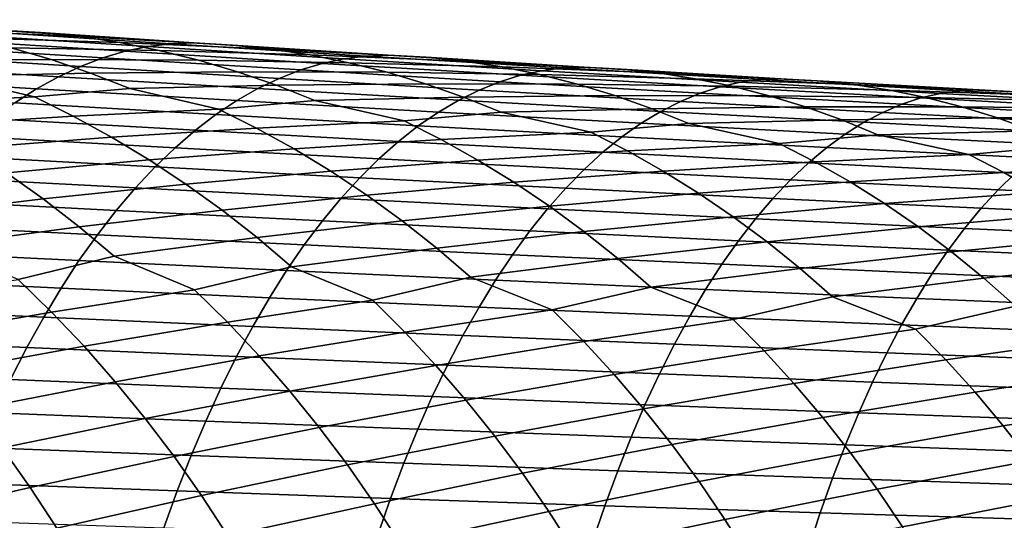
# Model space of a CAD drawing. Header units: metres. Extents: x -240 to 45, y -77 to 27.
# Tile 220 of 256: x -142.03 to -132.62, y 7.24 to 12.03. Entities that reach past the tile are written whole.
import ezdxf

# ---------------------------------------------------------------- set-up
doc = ezdxf.new("R2010")
doc.units = ezdxf.units.M
doc.layers.add('solid_102011X2', color=7, linetype='CONTINUOUS')

msp = doc.modelspace()

# ---------------------------------------------------------------- linework, layer by layer
at = {"layer": 'solid_102011X2'}
for points in [[(-143.266541, 11.986187, 352.742432), (-143.65416, 12.025347, 353.064911), (-142.209503, 11.922879, 354.404419), (-141.830139, 11.902748, 354.078156)], [(-142.879578, 11.92849, 352.421967), (-143.266541, 11.986187, 352.742432), (-141.830139, 11.902748, 354.078156), (-141.450729, 11.864155, 353.753418)], [(-140.802673, 11.768226, 356.208496), (-142.664581, 11.887799, 355.222229), (-142.888245, 11.842483, 355.631226), (-141.018173, 11.723412, 356.61676)], [(-142.493851, 11.852404, 352.103973), (-142.879578, 11.92849, 352.421967), (-141.450729, 11.864155, 353.753418), (-141.071945, 11.807214, 353.430664)], [(-140.586533, 11.794853, 355.799011), (-142.440231, 11.914745, 354.811981), (-142.664581, 11.887799, 355.222229), (-140.802673, 11.768226, 356.208496)], [(-140.363998, 11.802866, 355.39209), (-142.209503, 11.922879, 354.404419), (-142.440231, 11.914745, 354.811981), (-140.586533, 11.794853, 355.799011)], [(-141.830139, 11.902748, 354.078156), (-142.209503, 11.922879, 354.404419), (-140.363998, 11.802866, 355.39209)], [(-141.450729, 11.864155, 353.753418), (-141.830139, 11.902748, 354.078156), (-140.363998, 11.802866, 355.39209), (-139.992859, 11.783113, 355.063629)], [(-141.071945, 11.807214, 353.430664), (-141.450729, 11.864155, 353.753418), (-139.992859, 11.783113, 355.063629), (-139.621658, 11.745087, 354.736664)], [(-143.111862, 11.634764, 350.14328), (-143.498245, 11.766435, 350.448456), (-142.10997, 11.758082, 351.789001), (-141.72847, 11.645724, 351.477509)], [(-141.232697, 11.660494, 357.023132), (-143.110901, 11.778877, 356.03833), (-143.332169, 11.697069, 356.442932), (-141.445892, 11.579555, 357.427002)], [(-141.018173, 11.723412, 356.61676), (-142.888245, 11.842483, 355.631226), (-143.110901, 11.778877, 356.03833), (-141.232697, 11.660494, 357.023132)], [(-142.10997, 11.758082, 351.789001), (-142.493851, 11.852404, 352.103973), (-141.071945, 11.807214, 353.430664), (-140.694351, 11.732074, 353.110382)], [(-140.694351, 11.732074, 353.110382), (-141.071945, 11.807214, 353.430664), (-139.621658, 11.745087, 354.736664), (-139.251022, 11.6889, 354.411652)], [(-138.928009, 11.651688, 357.166534), (-140.802673, 11.768226, 356.208496), (-141.018173, 11.723412, 356.61676), (-139.135406, 11.607361, 357.574005)], [(-138.719986, 11.678007, 356.757812), (-140.586533, 11.794853, 355.799011), (-140.802673, 11.768226, 356.208496), (-138.928009, 11.651688, 357.166534)], [(-138.505615, 11.685906, 356.351532), (-140.363998, 11.802866, 355.39209), (-140.586533, 11.794853, 355.799011), (-138.719986, 11.678007, 356.757812)], [(-139.992859, 11.783113, 355.063629), (-140.363998, 11.802866, 355.39209), (-138.505615, 11.685906, 356.351532)], [(-139.621658, 11.745087, 354.736664), (-139.992859, 11.783113, 355.063629), (-138.505615, 11.685906, 356.351532), (-138.14267, 11.666537, 356.020905)], [(-141.445892, 11.579555, 357.427002), (-143.332169, 11.697069, 356.442932), (-143.551743, 11.597187, 356.844391), (-141.657455, 11.480721, 357.827759)], [(-141.72847, 11.645724, 351.477509), (-142.10997, 11.758082, 351.789001), (-140.694351, 11.732074, 353.110382), (-140.318527, 11.638885, 352.793091)], [(-139.135406, 11.607361, 357.574005), (-141.018173, 11.723412, 356.61676), (-141.232697, 11.660494, 357.023132), (-139.341873, 11.545109, 357.979614)], [(-140.318527, 11.638885, 352.793091), (-140.694351, 11.732074, 353.110382), (-139.251022, 11.6889, 354.411652), (-138.881531, 11.614697, 354.089111)], [(-139.251022, 11.6889, 354.411652), (-139.621658, 11.745087, 354.736664), (-138.14267, 11.666537, 356.020905), (-137.779633, 11.62908, 355.691772)], [(-138.881531, 11.614697, 354.089111), (-139.251022, 11.6889, 354.411652), (-137.779633, 11.62908, 355.691772), (-137.41713, 11.573643, 355.364532)], [(-136.840942, 11.564286, 357.687958), (-138.719986, 11.678007, 356.757812), (-138.928009, 11.651688, 357.166534), (-137.040909, 11.538262, 358.095886)], [(-136.634644, 11.572079, 357.282379), (-138.505615, 11.685906, 356.351532), (-138.719986, 11.678007, 356.757812), (-136.840942, 11.564286, 357.687958)], [(-138.14267, 11.666537, 356.020905), (-138.505615, 11.685906, 356.351532), (-136.634644, 11.572079, 357.282379)], [(-141.657455, 11.480721, 357.827759), (-143.551743, 11.597187, 356.844391), (-143.769257, 11.479395, 357.242126), (-141.867035, 11.364158, 358.224762)], [(-142.729355, 11.485361, 349.842407), (-143.111862, 11.634764, 350.14328), (-141.72847, 11.645724, 351.477509), (-141.350006, 11.515569, 351.169952)], [(-141.350006, 11.515569, 351.169952), (-141.72847, 11.645724, 351.477509), (-140.318527, 11.638885, 352.793091), (-139.944992, 11.527841, 352.479279)], [(-139.547058, 11.465014, 358.382751), (-141.445892, 11.579555, 357.427002), (-141.657455, 11.480721, 357.827759), (-139.750671, 11.367201, 358.782745)], [(-139.341873, 11.545109, 357.979614), (-141.232697, 11.660494, 357.023132), (-141.445892, 11.579555, 357.427002), (-139.547058, 11.465014, 358.382751)], [(-139.944992, 11.527841, 352.479279), (-140.318527, 11.638885, 352.793091), (-138.881531, 11.614697, 354.089111), (-138.513733, 11.522627, 353.769531)], [(-137.24028, 11.494406, 358.502563), (-139.135406, 11.607361, 357.574005), (-139.341873, 11.545109, 357.979614), (-137.438736, 11.432798, 358.907379)], [(-137.040909, 11.538262, 358.095886), (-138.928009, 11.651688, 357.166534), (-139.135406, 11.607361, 357.574005), (-137.24028, 11.494406, 358.502563)], [(-138.513733, 11.522627, 353.769531), (-138.881531, 11.614697, 354.089111), (-137.41713, 11.573643, 355.364532), (-137.05571, 11.500369, 355.039734)], [(-137.779633, 11.62908, 355.691772), (-138.14267, 11.666537, 356.020905), (-136.634644, 11.572079, 357.282379), (-136.279892, 11.553097, 356.949615)], [(-137.41713, 11.573643, 355.364532), (-137.779633, 11.62908, 355.691772), (-136.279892, 11.553097, 356.949615), (-135.925003, 11.516205, 356.618286)], [(-143.252838, 11.220075, 348.485565), (-143.63147, 11.405581, 348.774689), (-142.729355, 11.485361, 349.842407), (-141.886353, 11.287374, 349.821808)], [(-141.886353, 11.287374, 349.821808), (-142.729355, 11.485361, 349.842407), (-141.350006, 11.515569, 351.169952), (-140.975296, 11.367861, 350.86673)], [(-140.975296, 11.367861, 350.86673), (-141.350006, 11.515569, 351.169952), (-139.944992, 11.527841, 352.479279), (-139.574417, 11.399178, 352.169403)], [(-139.574417, 11.399178, 352.169403), (-139.944992, 11.527841, 352.479279), (-138.513733, 11.522627, 353.769531), (-138.148163, 11.41288, 353.45343)], [(-137.438736, 11.432798, 358.907379), (-139.341873, 11.545109, 357.979614), (-139.547058, 11.465014, 358.382751), (-137.635971, 11.35352, 359.309723)], [(-138.148163, 11.41288, 353.45343), (-138.513733, 11.522627, 353.769531), (-137.05571, 11.500369, 355.039734), (-136.695923, 11.409404, 354.717896)], [(-135.333084, 11.384583, 359.401978), (-137.24028, 11.494406, 358.502563), (-137.438736, 11.432798, 358.907379), (-135.523605, 11.323598, 359.806)], [(-137.05571, 11.500369, 355.039734), (-137.41713, 11.573643, 355.364532), (-135.925003, 11.516205, 356.618286), (-135.570602, 11.461511, 356.288849)], [(-135.141693, 11.427986, 358.996124), (-137.040909, 11.538262, 358.095886), (-137.24028, 11.494406, 358.502563), (-135.333084, 11.384583, 359.401978)], [(-136.695923, 11.409404, 354.717896), (-137.05571, 11.500369, 355.039734), (-135.570602, 11.461511, 356.288849), (-135.217255, 11.389153, 355.961823)], [(-134.949738, 11.453727, 358.58902), (-136.840942, 11.564286, 357.687958), (-137.040909, 11.538262, 358.095886), (-135.141693, 11.427986, 358.996124)], [(-134.751465, 11.461419, 358.184143), (-136.634644, 11.572079, 357.282379), (-136.840942, 11.564286, 357.687958), (-134.949738, 11.453727, 358.58902)], [(-136.279892, 11.553097, 356.949615), (-136.634644, 11.572079, 357.282379), (-134.751465, 11.461419, 358.184143)], [(-135.925003, 11.516205, 356.618286), (-136.279892, 11.553097, 356.949615), (-134.751465, 11.461419, 358.184143), (-134.404861, 11.442826, 357.849243)], [(-135.570602, 11.461511, 356.288849), (-135.925003, 11.516205, 356.618286), (-134.404861, 11.442826, 357.849243), (-134.058105, 11.406496, 357.515747)], [(-141.867035, 11.364158, 358.224762), (-143.769257, 11.479395, 357.242126), (-143.98439, 11.343864, 357.635468), (-142.07431, 11.230032, 358.617401)], [(-139.750671, 11.367201, 358.782745), (-141.657455, 11.480721, 357.827759), (-141.867035, 11.364158, 358.224762), (-139.952377, 11.251831, 359.179016)], [(-140.12706, 11.171874, 350.841797), (-140.975296, 11.367861, 350.86673), (-139.574417, 11.399178, 352.169403), (-139.207489, 11.253139, 351.863861)], [(-137.635971, 11.35352, 359.309723), (-139.547058, 11.465014, 358.382751), (-139.750671, 11.367201, 358.782745), (-137.831696, 11.256696, 359.708954)], [(-139.207489, 11.253139, 351.863861), (-139.574417, 11.399178, 352.169403), (-138.148163, 11.41288, 353.45343), (-137.785431, 11.285688, 353.141235)], [(-137.785431, 11.285688, 353.141235), (-138.148163, 11.41288, 353.45343), (-136.695923, 11.409404, 354.717896), (-136.338287, 11.300936, 354.399506)], [(-135.523605, 11.323598, 359.806), (-137.438736, 11.432798, 358.907379), (-137.635971, 11.35352, 359.309723), (-135.712967, 11.245111, 360.20755)], [(-136.338287, 11.300936, 354.399506), (-136.695923, 11.409404, 354.717896), (-135.217255, 11.389153, 355.961823), (-134.865448, 11.299276, 355.637756)], [(-135.217255, 11.389153, 355.961823), (-135.570602, 11.461511, 356.288849), (-134.058105, 11.406496, 357.515747), (-133.711807, 11.352536, 357.184113)], [(-133.230713, 11.320889, 359.86676), (-135.141693, 11.427986, 358.996124), (-135.333084, 11.384583, 359.401978), (-133.414185, 11.277924, 360.27179)], [(-134.865448, 11.299276, 355.637756), (-135.217255, 11.389153, 355.961823), (-133.711807, 11.352536, 357.184113), (-133.366486, 11.281081, 356.854919)], [(-133.046692, 11.346359, 359.46051), (-134.949738, 11.453727, 358.58902), (-135.141693, 11.427986, 358.996124), (-133.230713, 11.320889, 359.86676)], [(-132.856384, 11.353959, 359.056366), (-134.751465, 11.461419, 358.184143), (-134.949738, 11.453727, 358.58902), (-133.046692, 11.346359, 359.46051)], [(-134.404861, 11.442826, 357.849243), (-134.751465, 11.461419, 358.184143), (-132.856384, 11.353959, 359.056366)], [(-134.058105, 11.406496, 357.515747), (-134.404861, 11.442826, 357.849243), (-132.856384, 11.353959, 359.056366), (-132.517929, 11.335754, 358.71936)], [(-133.711807, 11.352536, 357.184113), (-134.058105, 11.406496, 357.515747), (-132.517929, 11.335754, 358.71936), (-132.179276, 11.299983, 358.383698)], [(-139.952377, 11.251831, 359.179016), (-141.867035, 11.364158, 358.224762), (-142.07431, 11.230032, 358.617401), (-140.151871, 11.119071, 359.570953)], [(-141.51532, 11.103945, 349.530304), (-141.886353, 11.287374, 349.821808), (-140.975296, 11.367861, 350.86673), (-140.12706, 11.171874, 350.841797)], [(-137.831696, 11.256696, 359.708954), (-139.750671, 11.367201, 358.782745), (-139.952377, 11.251831, 359.179016), (-138.025589, 11.142486, 360.104492)], [(-135.712967, 11.245111, 360.20755), (-137.635971, 11.35352, 359.309723), (-137.831696, 11.256696, 359.708954), (-135.900848, 11.149244, 360.605988)], [(-137.426254, 11.141291, 352.833374), (-137.785431, 11.285688, 353.141235), (-136.338287, 11.300936, 354.399506), (-135.983398, 11.175193, 354.085052)], [(-135.983398, 11.175193, 354.085052), (-136.338287, 11.300936, 354.399506), (-134.865448, 11.299276, 355.637756), (-134.515732, 11.192064, 355.317108)], [(-133.596817, 11.217539, 360.674988), (-135.523605, 11.323598, 359.806), (-135.712967, 11.245111, 360.20755), (-133.778336, 11.139816, 361.075684)], [(-133.414185, 11.277924, 360.27179), (-135.333084, 11.384583, 359.401978), (-135.523605, 11.323598, 359.806), (-133.596817, 11.217539, 360.674988)], [(-134.515732, 11.192064, 355.317108), (-134.865448, 11.299276, 355.637756), (-133.366486, 11.281081, 356.854919), (-133.022675, 11.192272, 356.528595)], [(-133.366486, 11.281081, 356.854919), (-133.711807, 11.352536, 357.184113), (-132.179276, 11.299983, 358.383698), (-131.841064, 11.246746, 358.049927)], [(-131.308273, 11.217002, 360.707367), (-133.230713, 11.320889, 359.86676), (-133.414185, 11.277924, 360.27179), (-131.483887, 11.174456, 361.111542)], [(-131.132156, 11.242213, 360.301971), (-133.046692, 11.346359, 359.46051), (-133.230713, 11.320889, 359.86676), (-131.308273, 11.217002, 360.707367)], [(-130.949753, 11.249727, 359.89859), (-132.856384, 11.353959, 359.056366), (-133.046692, 11.346359, 359.46051), (-131.132156, 11.242213, 360.301971)], [(-132.517929, 11.335754, 358.71936), (-132.856384, 11.353959, 359.056366), (-130.949753, 11.249727, 359.89859)], [(-142.879898, 11.01763, 348.202057), (-143.252838, 11.220075, 348.485565), (-141.886353, 11.287374, 349.821808), (-141.51532, 11.103945, 349.530304)], [(-140.151871, 11.119071, 359.570953), (-142.07431, 11.230032, 358.617401), (-142.278976, 11.078552, 359.005096), (-140.348862, 10.969128, 359.957916)], [(-138.025589, 11.142486, 360.104492), (-139.952377, 11.251831, 359.179016), (-140.151871, 11.119071, 359.570953), (-138.217377, 11.011052, 360.495667)], [(-139.763626, 10.990487, 350.547943), (-140.12706, 11.171874, 350.841797), (-139.207489, 11.253139, 351.863861), (-138.353958, 11.059176, 351.834229)], [(-138.353958, 11.059176, 351.834229), (-139.207489, 11.253139, 351.863861), (-137.785431, 11.285688, 353.141235), (-137.426254, 11.141291, 352.833374)], [(-135.900848, 11.149244, 360.605988), (-137.831696, 11.256696, 359.708954), (-138.025589, 11.142486, 360.104492), (-136.087006, 11.036157, 361.000702)], [(-133.778336, 11.139816, 361.075684), (-135.712967, 11.245111, 360.20755), (-135.900848, 11.149244, 360.605988), (-133.958466, 11.044876, 361.473328)], [(-131.658707, 11.114651, 361.513885), (-133.596817, 11.217539, 360.674988), (-133.778336, 11.139816, 361.075684), (-131.832443, 11.037666, 361.913757)], [(-131.483887, 11.174456, 361.111542), (-133.414185, 11.277924, 360.27179), (-133.596817, 11.217539, 360.674988), (-131.658707, 11.114651, 361.513885)], [(-133.022675, 11.192272, 356.528595), (-133.366486, 11.281081, 356.854919), (-131.841064, 11.246746, 358.049927), (-131.503769, 11.17618, 357.718506)], [(-141.149841, 10.903748, 349.244446), (-141.51532, 11.103945, 349.530304), (-140.12706, 11.171874, 350.841797), (-139.763626, 10.990487, 350.547943)], [(-138.217377, 11.011052, 360.495667), (-140.151871, 11.119071, 359.570953), (-140.348862, 10.969128, 359.957916), (-138.406723, 10.862601, 360.881897)], [(-137.998077, 10.879797, 351.538055), (-138.353958, 11.059176, 351.834229), (-137.426254, 11.141291, 352.833374), (-136.567368, 10.94938, 352.798676)], [(-136.087006, 11.036157, 361.000702), (-138.025589, 11.142486, 360.104492), (-138.217377, 11.011052, 360.495667), (-136.271118, 10.90601, 361.391113)], [(-136.567368, 10.94938, 352.798676), (-137.426254, 11.141291, 352.833374), (-135.983398, 11.175193, 354.085052), (-135.631973, 11.032409, 353.774902)], [(-133.958466, 11.044876, 361.473328), (-135.900848, 11.149244, 360.605988), (-136.087006, 11.036157, 361.000702), (-134.136917, 10.932876, 361.867249)], [(-135.631973, 11.032409, 353.774902), (-135.983398, 11.175193, 354.085052), (-134.515732, 11.192064, 355.317108), (-134.168671, 11.06774, 355.000366)], [(-134.168671, 11.06774, 355.000366), (-134.515732, 11.192064, 355.317108), (-133.022675, 11.192272, 356.528595), (-132.680847, 11.086292, 356.205719)], [(-131.832443, 11.037666, 361.913757), (-133.778336, 11.139816, 361.075684), (-133.958466, 11.044876, 361.473328), (-132.004837, 10.943622, 362.310547)], [(-132.680847, 11.086292, 356.205719), (-133.022675, 11.192272, 356.528595), (-131.503769, 11.17618, 357.718506), (-131.167923, 11.08842, 357.389984)], [(-142.51355, 10.798633, 347.924408), (-142.879898, 11.01763, 348.202057), (-141.51532, 11.103945, 349.530304), (-141.149841, 10.903748, 349.244446)], [(-140.348862, 10.969128, 359.957916), (-142.278976, 11.078552, 359.005096), (-142.480713, 10.909963, 359.387207), (-140.543015, 10.802242, 360.339325)], [(-139.405594, 10.792499, 350.259735), (-139.763626, 10.990487, 350.547943), (-138.353958, 11.059176, 351.834229), (-137.998077, 10.879797, 351.538055)], [(-136.21904, 10.771971, 352.500183), (-136.567368, 10.94938, 352.798676), (-135.631973, 11.032409, 353.774902), (-134.767654, 10.842563, 353.734711)], [(-134.136917, 10.932876, 361.867249), (-136.087006, 11.036157, 361.000702), (-136.271118, 10.90601, 361.391113), (-134.313416, 10.803974, 362.256836)], [(-134.767654, 10.842563, 353.734711), (-135.631973, 11.032409, 353.774902), (-134.168671, 11.06774, 355.000366), (-133.824966, 10.926538, 354.687927)], [(-133.824966, 10.926538, 354.687927), (-134.168671, 11.06774, 355.000366), (-132.680847, 11.086292, 356.205719), (-132.341599, 10.96336, 355.886719)], [(-132.004837, 10.943622, 362.310547), (-133.958466, 11.044876, 361.473328), (-134.136917, 10.932876, 361.867249), (-132.175659, 10.832672, 362.703644)], [(-132.341599, 10.96336, 355.886719), (-132.680847, 11.086292, 356.205719), (-131.167923, 11.08842, 357.389984), (-130.833984, 10.983646, 357.06488)], [(-140.790817, 10.687164, 348.964447), (-141.149841, 10.903748, 349.244446), (-139.763626, 10.990487, 350.547943), (-139.405594, 10.792499, 350.259735)], [(-138.406723, 10.862601, 360.881897), (-140.348862, 10.969128, 359.957916), (-140.543015, 10.802242, 360.339325), (-138.593384, 10.697371, 361.262573)], [(-136.271118, 10.90601, 361.391113), (-138.217377, 11.011052, 360.495667), (-138.406723, 10.862601, 360.881897), (-136.452911, 10.759007, 361.776581)], [(-137.647476, 10.683978, 351.247528), (-137.998077, 10.879797, 351.538055), (-136.567368, 10.94938, 352.798676), (-136.21904, 10.771971, 352.500183)], [(-134.42688, 10.667084, 353.433929), (-134.767654, 10.842563, 353.734711), (-133.824966, 10.926538, 354.687927), (-132.9552, 10.738756, 354.641846)], [(-132.175659, 10.832672, 362.703644), (-134.136917, 10.932876, 361.867249), (-134.313416, 10.803974, 362.256836), (-132.344589, 10.704976, 363.092438)], [(-132.9552, 10.738756, 354.641846), (-133.824966, 10.926538, 354.687927), (-132.341599, 10.96336, 355.886719), (-132.005615, 10.823703, 355.572021)], [(-140.543015, 10.802242, 360.339325), (-142.480713, 10.909963, 359.387207), (-142.679199, 10.724512, 359.763184), (-140.734055, 10.618661, 360.71463)], [(-142.154282, 10.563468, 347.653046), (-142.51355, 10.798633, 347.924408), (-141.149841, 10.903748, 349.244446), (-140.790817, 10.687164, 348.964447)], [(-139.053864, 10.578285, 349.977448), (-139.405594, 10.792499, 350.259735), (-137.998077, 10.879797, 351.538055), (-137.647476, 10.683978, 351.247528)], [(-136.452911, 10.759007, 361.776581), (-138.406723, 10.862601, 360.881897), (-138.593384, 10.697371, 361.262573), (-136.632095, 10.595383, 362.156525)], [(-134.313416, 10.803974, 362.256836), (-136.271118, 10.90601, 361.391113), (-136.452911, 10.759007, 361.776581), (-134.487686, 10.658373, 362.641541)], [(-135.875854, 10.57828, 352.207367), (-136.21904, 10.771971, 352.500183), (-134.767654, 10.842563, 353.734711), (-134.42688, 10.667084, 353.433929)], [(-132.621948, 10.565164, 354.338776), (-132.9552, 10.738756, 354.641846), (-132.005615, 10.823703, 355.572021), (-131.130356, 10.637986, 355.519592)], [(-140.438705, 10.454575, 348.690796), (-140.790817, 10.687164, 348.964447), (-139.405594, 10.792499, 350.259735), (-139.053864, 10.578285, 349.977448)], [(-138.593384, 10.697371, 361.262573), (-140.543015, 10.802242, 360.339325), (-140.734055, 10.618661, 360.71463), (-138.777023, 10.515605, 361.637146)], [(-137.303024, 10.472091, 350.962921), (-137.647476, 10.683978, 351.247528), (-136.21904, 10.771971, 352.500183), (-135.875854, 10.57828, 352.207367)], [(-134.487686, 10.658373, 362.641541), (-136.452911, 10.759007, 361.776581), (-136.632095, 10.595383, 362.156525), (-134.65947, 10.496306, 363.020721)], [(-132.344589, 10.704976, 363.092438), (-134.313416, 10.803974, 362.256836), (-134.487686, 10.658373, 362.641541), (-132.511398, 10.560732, 363.476318)], [(-134.091095, 10.475475, 353.138824), (-134.42688, 10.667084, 353.433929), (-132.9552, 10.738756, 354.641846), (-132.621948, 10.565164, 354.338776)], [(-140.734055, 10.618661, 360.71463), (-142.679199, 10.724512, 359.763184), (-142.87413, 10.52249, 360.132416), (-140.921677, 10.418669, 361.083191)], [(-141.802597, 10.312523, 347.388428), (-142.154282, 10.563468, 347.653046), (-140.790817, 10.687164, 348.964447), (-140.438705, 10.454575, 348.690796)], [(-138.708893, 10.348222, 349.701477), (-139.053864, 10.578285, 349.977448), (-137.647476, 10.683978, 351.247528), (-137.303024, 10.472091, 350.962921)], [(-136.632095, 10.595383, 362.156525), (-138.593384, 10.697371, 361.262573), (-138.777023, 10.515605, 361.637146), (-136.808395, 10.415379, 362.530365)], [(-135.538666, 10.368674, 351.920471), (-135.875854, 10.57828, 352.207367), (-134.42688, 10.667084, 353.433929), (-134.091095, 10.475475, 353.138824)], [(-132.511398, 10.560732, 363.476318), (-134.487686, 10.658373, 362.641541), (-134.65947, 10.496306, 363.020721), (-132.675827, 10.400172, 363.854706)], [(-132.293549, 10.375589, 354.041382), (-132.621948, 10.565164, 354.338776), (-131.130356, 10.637986, 355.519592), (-130.804611, 10.466236, 355.214264)], [(-143.146179, 10.151855, 346.071136), (-143.496582, 10.421085, 346.326385), (-142.154282, 10.563468, 347.653046), (-141.802597, 10.312523, 347.388428)], [(-138.777023, 10.515605, 361.637146), (-140.734055, 10.618661, 360.71463), (-140.921677, 10.418669, 361.083191), (-138.957382, 10.317586, 362.005005)], [(-140.094009, 10.206359, 348.423859), (-140.438705, 10.454575, 348.690796), (-139.053864, 10.578285, 349.977448), (-138.708893, 10.348222, 349.701477)], [(-136.965179, 10.244506, 350.684662), (-137.303024, 10.472091, 350.962921), (-135.875854, 10.57828, 352.207367), (-135.538666, 10.368674, 351.920471)], [(-134.65947, 10.496306, 363.020721), (-136.632095, 10.595383, 362.156525), (-136.808395, 10.415379, 362.530365), (-134.828491, 10.318011, 363.393799)], [(-133.761154, 10.268098, 352.84967), (-134.091095, 10.475475, 353.138824), (-132.621948, 10.565164, 354.338776), (-132.293549, 10.375589, 354.041382)], [(-130.524338, 10.466112, 364.280487), (-132.511398, 10.560732, 363.476318), (-132.675827, 10.400172, 363.854706), (-130.681458, 10.307011, 364.658051)], [(-140.921677, 10.418669, 361.083191), (-142.87413, 10.52249, 360.132416), (-143.065201, 10.304217, 360.494354), (-141.105591, 10.202584, 361.444458)], [(-141.459015, 10.046227, 347.13089), (-141.802597, 10.312523, 347.388428), (-140.438705, 10.454575, 348.690796), (-140.094009, 10.206359, 348.423859)], [(-136.808395, 10.415379, 362.530365), (-138.777023, 10.515605, 361.637146), (-138.957382, 10.317586, 362.005005), (-136.981552, 10.219275, 362.897491)], [(-138.371155, 10.102685, 349.432281), (-138.708893, 10.348222, 349.701477), (-137.303024, 10.472091, 350.962921), (-136.965179, 10.244506, 350.684662)], [(-135.207932, 10.143517, 351.639984), (-135.538666, 10.368674, 351.920471), (-134.091095, 10.475475, 353.138824), (-133.761154, 10.268098, 352.84967)], [(-132.675827, 10.400172, 363.854706), (-134.65947, 10.496306, 363.020721), (-134.828491, 10.318011, 363.393799), (-132.837601, 10.223533, 364.22702)], [(-138.957382, 10.317586, 362.005005), (-140.921677, 10.418669, 361.083191), (-141.105591, 10.202584, 361.444458), (-139.134186, 10.103629, 362.365601)], [(-134.828491, 10.318011, 363.393799), (-136.808395, 10.415379, 362.530365), (-136.981552, 10.219275, 362.897491), (-134.994492, 10.123767, 363.760193)], [(-136.634384, 10.001593, 350.413239), (-136.965179, 10.244506, 350.684662), (-135.538666, 10.368674, 351.920471), (-135.207932, 10.143517, 351.639984)], [(-133.4375, 10.045311, 352.566895), (-133.761154, 10.268098, 352.84967), (-132.293549, 10.375589, 354.041382), (-131.970856, 10.170387, 353.749969)], [(-130.681458, 10.307011, 364.658051), (-132.675827, 10.400172, 363.854706), (-132.837601, 10.223533, 364.22702), (-130.836044, 10.131971, 365.029572)], [(-141.105591, 10.202584, 361.444458), (-143.065201, 10.304217, 360.494354), (-143.252136, 10.070019, 360.848389), (-141.285507, 9.970729, 361.797882)], [(-142.804581, 9.867578, 345.823303), (-143.146179, 10.151855, 346.071136), (-141.802597, 10.312523, 347.388428), (-141.459015, 10.046227, 347.13089)], [(-139.757217, 9.942943, 348.164062), (-140.094009, 10.206359, 348.423859), (-138.708893, 10.348222, 349.701477), (-138.371155, 10.102685, 349.432281)], [(-136.981552, 10.219275, 362.897491), (-138.957382, 10.317586, 362.005005), (-139.134186, 10.103629, 362.365601), (-137.151291, 10.007385, 363.257385)], [(-134.884079, 9.903173, 351.366302), (-135.207932, 10.143517, 351.639984), (-133.761154, 10.268098, 352.84967), (-133.4375, 10.045311, 352.566895)], [(-132.837601, 10.223533, 364.22702), (-134.828491, 10.318011, 363.393799), (-134.994492, 10.123767, 363.760193), (-132.996506, 10.031088, 364.592651)], [(-141.124054, 9.765032, 346.880829), (-141.459015, 10.046227, 347.13089), (-140.094009, 10.206359, 348.423859), (-139.757217, 9.942943, 348.164062)], [(-139.134186, 10.103629, 362.365601), (-141.105591, 10.202584, 361.444458), (-141.285507, 9.970729, 361.797882), (-139.307144, 9.874053, 362.718384)], [(-138.041153, 9.842093, 349.170258), (-138.371155, 10.102685, 349.432281), (-136.965179, 10.244506, 350.684662), (-136.634384, 10.001593, 350.413239)], [(-134.994492, 10.123767, 363.760193), (-136.981552, 10.219275, 362.897491), (-137.151291, 10.007385, 363.257385), (-135.157227, 9.91388, 364.119354)], [(-133.120575, 9.807476, 352.291016), (-133.4375, 10.045311, 352.566895), (-131.970856, 10.170387, 353.749969), (-131.654282, 9.949914, 353.464996)], [(-130.836044, 10.131971, 365.029572), (-132.837601, 10.223533, 364.22702), (-132.996506, 10.031088, 364.592651), (-130.987869, 9.941267, 365.39444)], [(-139.428864, 9.664772, 347.911774), (-139.757217, 9.942943, 348.164062), (-138.371155, 10.102685, 349.432281), (-138.041153, 9.842093, 349.170258)], [(-137.151291, 10.007385, 363.257385), (-139.134186, 10.103629, 362.365601), (-139.307144, 9.874053, 362.718384), (-137.317352, 9.780022, 363.609467)], [(-136.311157, 9.743768, 350.148987), (-136.634384, 10.001593, 350.413239), (-135.207932, 10.143517, 351.639984), (-134.884079, 9.903173, 351.366302)], [(-132.996506, 10.031088, 364.592651), (-134.994492, 10.123767, 363.760193), (-135.157227, 9.91388, 364.119354), (-133.152267, 9.823143, 364.95108)], [(-141.285507, 9.970729, 361.797882), (-143.252136, 10.070019, 360.848389), (-143.434616, 9.82026, 361.194061), (-141.461151, 9.723465, 362.142914)], [(-142.042191, 9.542897, 345.857819), (-142.804581, 9.867578, 345.823303), (-141.459015, 10.046227, 347.13089), (-141.124054, 9.765032, 346.880829)], [(-137.719376, 9.566887, 348.915741), (-138.041153, 9.842093, 349.170258), (-136.634384, 10.001593, 350.413239), (-136.311157, 9.743768, 350.148987)], [(-135.157227, 9.91388, 364.119354), (-137.151291, 10.007385, 363.257385), (-137.317352, 9.780022, 363.609467), (-135.316422, 9.688664, 364.470734)], [(-134.567596, 9.648054, 351.099854), (-134.884079, 9.903173, 351.366302), (-133.4375, 10.045311, 352.566895), (-133.120575, 9.807476, 352.291016)], [(-130.987869, 9.941267, 365.39444), (-132.996506, 10.031088, 364.592651), (-133.152267, 9.823143, 364.95108), (-131.136719, 9.735202, 365.752106)], [(-139.307144, 9.874053, 362.718384), (-141.285507, 9.970729, 361.797882), (-141.461151, 9.723465, 362.142914), (-139.475998, 9.629214, 363.062744)], [(-140.355377, 9.443628, 346.911774), (-141.124054, 9.765032, 346.880829), (-139.757217, 9.942943, 348.164062), (-139.428864, 9.664772, 347.911774)], [(-135.995972, 9.471465, 349.892303), (-136.311157, 9.743768, 350.148987), (-134.884079, 9.903173, 351.366302), (-134.567596, 9.648054, 351.099854)], [(-133.152267, 9.823143, 364.95108), (-135.157227, 9.91388, 364.119354), (-135.316422, 9.688664, 364.470734), (-133.304642, 9.600008, 365.301727)], [(-132.810852, 9.554998, 352.022369), (-133.120575, 9.807476, 352.291016), (-131.654282, 9.949914, 353.464996), (-131.344284, 9.714525, 353.18689)], [(-141.461151, 9.723465, 362.142914), (-143.434616, 9.82026, 361.194061), (-143.612396, 9.555335, 361.530762), (-141.632248, 9.461183, 362.479004)], [(-137.317352, 9.780022, 363.609467), (-139.307144, 9.874053, 362.718384), (-139.475998, 9.629214, 363.062744), (-137.479462, 9.53754, 363.953186)], [(-138.653854, 9.34663, 347.938812), (-139.428864, 9.664772, 347.911774), (-138.041153, 9.842093, 349.170258), (-137.719376, 9.566887, 348.915741)], [(-134.258972, 9.37859, 350.841003), (-134.567596, 9.648054, 351.099854), (-133.120575, 9.807476, 352.291016), (-132.810852, 9.554998, 352.022369)], [(-131.136719, 9.735202, 365.752106), (-133.152267, 9.823143, 364.95108), (-133.304642, 9.600008, 365.301727), (-131.282318, 9.51408, 366.10202)], [(-141.722305, 9.23086, 345.624756), (-142.042191, 9.542897, 345.857819), (-141.124054, 9.765032, 346.880829), (-140.355377, 9.443628, 346.911774)], [(-139.475998, 9.629214, 363.062744), (-141.461151, 9.723465, 362.142914), (-141.632248, 9.461183, 362.479004), (-139.640488, 9.369501, 363.398224)], [(-136.937973, 9.25199, 348.938477), (-137.719376, 9.566887, 348.915741), (-136.311157, 9.743768, 350.148987), (-135.995972, 9.471465, 349.892303)], [(-135.316422, 9.688664, 364.470734), (-137.317352, 9.780022, 363.609467), (-137.479462, 9.53754, 363.953186), (-135.471832, 9.448469, 364.813751)], [(-132.508789, 9.288301, 351.761353), (-132.810852, 9.554998, 352.022369), (-131.344284, 9.714525, 353.18689), (-131.04129, 9.464622, 352.916046)], [(-140.041748, 9.134953, 346.676575), (-140.355377, 9.443628, 346.911774), (-139.428864, 9.664772, 347.911774), (-138.653854, 9.34663, 347.938812)], [(-137.479462, 9.53754, 363.953186), (-139.475998, 9.629214, 363.062744), (-139.640488, 9.369501, 363.398224), (-137.63739, 9.280323, 364.288025)], [(-135.208084, 9.159798, 349.910339), (-135.995972, 9.471465, 349.892303), (-134.567596, 9.648054, 351.099854), (-134.258972, 9.37859, 350.841003)], [(-133.304642, 9.600008, 365.301727), (-135.316422, 9.688664, 364.470734), (-135.471832, 9.448469, 364.813751), (-133.4534, 9.36203, 365.644043)], [(-131.282318, 9.51408, 366.10202), (-133.304642, 9.600008, 365.301727), (-133.4534, 9.36203, 365.644043), (-131.424469, 9.278248, 366.443634)], [(-141.632248, 9.461183, 362.479004), (-143.612396, 9.555335, 361.530762), (-143.785172, 9.275642, 361.858002), (-141.798553, 9.184274, 362.805664)], [(-143.072311, 8.999742, 344.323792), (-143.387772, 9.328884, 344.546448), (-142.042191, 9.542897, 345.857819), (-141.722305, 9.23086, 345.624756)], [(-138.346436, 9.04125, 347.701477), (-138.653854, 9.34663, 347.938812), (-137.719376, 9.566887, 348.915741), (-136.937973, 9.25199, 348.938477)], [(-135.471832, 9.448469, 364.813751), (-137.479462, 9.53754, 363.953186), (-137.63739, 9.280323, 364.288025), (-135.62323, 9.193675, 365.147919)], [(-133.464584, 9.070122, 350.853912), (-134.258972, 9.37859, 350.841003), (-132.810852, 9.554998, 352.022369), (-132.508789, 9.288301, 351.761353)], [(-139.640488, 9.369501, 363.398224), (-141.632248, 9.461183, 362.479004), (-141.798553, 9.184274, 362.805664), (-139.800354, 9.095302, 363.724274)], [(-141.412872, 8.905278, 345.399963), (-141.722305, 9.23086, 345.624756), (-140.355377, 9.443628, 346.911774), (-140.041748, 9.134953, 346.676575)], [(-136.636765, 8.949837, 348.699036), (-136.937973, 9.25199, 348.938477), (-135.995972, 9.471465, 349.892303), (-135.208084, 9.159798, 349.910339)], [(-133.4534, 9.36203, 365.644043), (-135.471832, 9.448469, 364.813751), (-135.62323, 9.193675, 365.147919), (-133.598328, 9.109584, 365.977539)], [(-139.738327, 8.812864, 346.449707), (-140.041748, 9.134953, 346.676575), (-138.653854, 9.34663, 347.938812), (-138.346436, 9.04125, 347.701477)], [(-137.63739, 9.280323, 364.288025), (-139.640488, 9.369501, 363.398224), (-139.800354, 9.095302, 363.724274), (-137.790878, 9.008756, 364.613434)], [(-134.913086, 8.860798, 349.668793), (-135.208084, 9.159798, 349.910339), (-134.258972, 9.37859, 350.841003), (-133.464584, 9.070122, 350.853912)], [(-131.424469, 9.278248, 366.443634), (-133.4534, 9.36203, 365.644043), (-133.598328, 9.109584, 365.977539), (-131.562958, 9.028077, 366.776398)], [(-141.798553, 9.184274, 362.805664), (-143.785172, 9.275642, 361.858002), (-143.952682, 8.981618, 362.175262), (-141.959793, 8.893172, 363.122375)], [(-142.76799, 8.657434, 344.109711), (-143.072311, 8.999742, 344.323792), (-141.722305, 9.23086, 345.624756), (-141.412872, 8.905278, 345.399963)], [(-138.049042, 8.722584, 347.472534), (-138.346436, 9.04125, 347.701477), (-136.937973, 9.25199, 348.938477), (-136.636765, 8.949837, 348.699036)], [(-135.62323, 9.193675, 365.147919), (-137.63739, 9.280323, 364.288025), (-137.790878, 9.008756, 364.613434), (-135.770386, 8.924664, 365.472687)], [(-133.175781, 8.774199, 350.610291), (-133.464584, 9.070122, 350.853912), (-132.508789, 9.288301, 351.761353), (-131.70784, 8.982992, 351.768707)], [(-139.800354, 9.095302, 363.724274), (-141.798553, 9.184274, 362.805664), (-141.959793, 8.893172, 363.122375), (-139.955368, 8.807044, 364.040405)], [(-141.114349, 8.56666, 345.183838), (-141.412872, 8.905278, 345.399963), (-140.041748, 9.134953, 346.676575), (-139.738327, 8.812864, 346.449707)], [(-136.345367, 8.63452, 348.468048), (-136.636765, 8.949837, 348.699036), (-135.208084, 9.159798, 349.910339), (-134.913086, 8.860798, 349.668793)], [(-133.598328, 9.109584, 365.977539), (-135.62323, 9.193675, 365.147919), (-135.770386, 8.924664, 365.472687), (-133.739182, 8.843049, 366.301636)], [(-137.790878, 9.008756, 364.613434), (-139.800354, 9.095302, 363.724274), (-139.955368, 8.807044, 364.040405), (-137.939697, 8.723263, 364.928955)], [(-139.445602, 8.477864, 346.231537), (-139.738327, 8.812864, 346.449707), (-138.346436, 9.04125, 347.701477), (-138.049042, 8.722584, 347.472534)], [(-134.62767, 8.548754, 349.43576), (-134.913086, 8.860798, 349.668793), (-133.464584, 9.070122, 350.853912), (-133.175781, 8.774199, 350.610291)], [(-131.562958, 9.028077, 366.776398), (-133.598328, 9.109584, 365.977539), (-133.739182, 8.843049, 366.301636), (-131.697556, 8.763941, 367.099823)], [(-141.959793, 8.893172, 363.122375), (-143.952682, 8.981618, 362.175262), (-144.11467, 8.673721, 362.482086), (-142.115707, 8.588333, 363.42865)], [(-137.762085, 8.391128, 347.25238), (-138.049042, 8.722584, 347.472534), (-136.636765, 8.949837, 348.699036), (-136.345367, 8.63452, 348.468048)], [(-135.770386, 8.924664, 365.472687), (-137.790878, 9.008756, 364.613434), (-137.939697, 8.723263, 364.928955), (-135.913055, 8.641853, 365.787598)], [(-132.896332, 8.465347, 350.375244), (-133.175781, 8.774199, 350.610291), (-131.70784, 8.982992, 351.768707), (-131.425232, 8.690067, 351.52301)], [(-142.47525, 8.302506, 343.90451), (-142.76799, 8.657434, 344.109711), (-141.412872, 8.905278, 345.399963), (-141.114349, 8.56666, 345.183838)], [(-139.955368, 8.807044, 364.040405), (-141.959793, 8.893172, 363.122375), (-142.115707, 8.588333, 363.42865), (-140.105255, 8.50518, 364.3461)], [(-136.064178, 8.306529, 348.24588), (-136.345367, 8.63452, 348.468048), (-134.913086, 8.860798, 349.668793), (-134.62767, 8.548754, 349.43576)], [(-133.739182, 8.843049, 366.301636), (-135.770386, 8.924664, 365.472687), (-135.913055, 8.641853, 365.787598), (-133.875748, 8.562841, 366.615875)], [(-140.827179, 8.215546, 344.976654), (-141.114349, 8.56666, 345.183838), (-139.738327, 8.812864, 346.449707), (-139.445602, 8.477864, 346.231537)], [(-137.939697, 8.723263, 364.928955), (-139.955368, 8.807044, 364.040405), (-140.105255, 8.50518, 364.3461), (-138.083603, 8.42429, 365.23407)], [(-134.352249, 8.22415, 349.211609), (-134.62767, 8.548754, 349.43576), (-133.175781, 8.774199, 350.610291), (-132.896332, 8.465347, 350.375244)], [(-131.697556, 8.763941, 367.099823), (-133.739182, 8.843049, 366.301636), (-133.875748, 8.562841, 366.615875), (-131.828049, 8.486253, 367.413422)], [(-139.163986, 8.130487, 346.0224), (-139.445602, 8.477864, 346.231537), (-138.049042, 8.722584, 347.472534), (-137.762085, 8.391128, 347.25238)], [(-135.913055, 8.641853, 365.787598), (-137.939697, 8.723263, 364.928955), (-138.083603, 8.42429, 365.23407), (-136.051041, 8.345688, 366.092102)], [(-132.626663, 8.144044, 350.149109), (-132.896332, 8.465347, 350.375244), (-131.425232, 8.690067, 351.52301), (-131.151764, 8.384324, 351.28595)], [(-142.194534, 7.93552, 343.708435), (-142.47525, 8.302506, 343.90451), (-141.114349, 8.56666, 345.183838), (-140.827179, 8.215546, 344.976654)], [(-140.105255, 8.50518, 364.3461), (-142.115707, 8.588333, 363.42865), (-142.266068, 8.270218, 363.723999), (-140.249817, 8.190166, 364.64093)], [(-137.486008, 8.047409, 347.04126), (-137.762085, 8.391128, 347.25238), (-136.345367, 8.63452, 348.468048), (-136.064178, 8.306529, 348.24588)], [(-133.875748, 8.562841, 366.615875), (-135.913055, 8.641853, 365.787598), (-136.051041, 8.345688, 366.092102), (-134.007828, 8.269399, 366.919769)], [(-140.551788, 7.852488, 344.778656), (-140.827179, 8.215546, 344.976654), (-139.445602, 8.477864, 346.231537), (-139.163986, 8.130487, 346.0224)], [(-138.083603, 8.42429, 365.23407), (-140.105255, 8.50518, 364.3461), (-140.249817, 8.190166, 364.64093), (-138.222397, 8.112289, 365.52832)], [(-135.79364, 7.966388, 348.032837), (-136.064178, 8.306529, 348.24588), (-134.62767, 8.548754, 349.43576), (-134.352249, 8.22415, 349.211609)], [(-131.828049, 8.486253, 367.413422), (-133.875748, 8.562841, 366.615875), (-134.007828, 8.269399, 366.919769), (-131.954254, 8.195447, 367.716675)], [(-138.893906, 7.771279, 345.82251), (-139.163986, 8.130487, 346.0224), (-137.762085, 8.391128, 347.25238), (-137.486008, 8.047409, 347.04126)], [(-136.051041, 8.345688, 366.092102), (-138.083603, 8.42429, 365.23407), (-138.222397, 8.112289, 365.52832), (-136.184097, 8.036614, 366.385773)], [(-134.087234, 7.887502, 348.996643), (-134.352249, 8.22415, 349.211609), (-132.896332, 8.465347, 350.375244), (-132.626663, 8.144044, 350.149109)], [(-132.367188, 7.810801, 349.93222), (-132.626663, 8.144044, 350.149109), (-131.151764, 8.384324, 351.28595), (-130.887848, 8.066234, 351.057831)], [(-137.221237, 7.691968, 346.839508), (-137.486008, 8.047409, 347.04126), (-136.064178, 8.306529, 348.24588), (-135.79364, 7.966388, 348.032837)], [(-134.007828, 8.269399, 366.919769), (-136.051041, 8.345688, 366.092102), (-136.184097, 8.036614, 366.385773), (-134.135193, 7.963164, 367.21283)], [(-140.249817, 8.190166, 364.64093), (-142.266068, 8.270218, 363.723999), (-142.410645, 7.939322, 364.007965), (-140.388809, 7.862491, 364.924377)], [(-141.926727, 7.557055, 343.521484), (-142.194534, 7.93552, 343.708435), (-140.827179, 8.215546, 344.976654), (-140.551788, 7.852488, 344.778656)], [(-138.222397, 8.112289, 365.52832), (-140.249817, 8.190166, 364.64093), (-140.388809, 7.862491, 364.924377), (-138.355835, 7.787748, 365.811249)], [(-135.534164, 7.614631, 347.829193), (-135.79364, 7.966388, 348.032837), (-134.352249, 8.22415, 349.211609), (-134.087234, 7.887502, 348.996643)], [(-131.954254, 8.195447, 367.716675), (-134.007828, 8.269399, 366.919769), (-134.135193, 7.963164, 367.21283), (-132.075958, 7.891963, 368.009125)], [(-140.289062, 7.478061, 344.589874), (-140.551788, 7.852488, 344.778656), (-139.163986, 8.130487, 346.0224), (-138.893906, 7.771279, 345.82251)], [(-136.184097, 8.036614, 366.385773), (-138.222397, 8.112289, 365.52832), (-138.355835, 7.787748, 365.811249), (-136.312027, 7.715116, 366.668121)], [(-133.833054, 7.53934, 348.791138), (-134.087234, 7.887502, 348.996643), (-132.626663, 8.144044, 350.149109), (-132.367188, 7.810801, 349.93222)], [(-138.636246, 7.400808, 345.631897), (-138.893906, 7.771279, 345.82251), (-137.486008, 8.047409, 347.04126), (-137.221237, 7.691968, 346.839508)], [(-134.135193, 7.963164, 367.21283), (-136.184097, 8.036614, 366.385773), (-136.312027, 7.715116, 366.668121), (-134.25766, 7.644616, 367.494629)], [(-143.289917, 7.244154, 342.251068), (-143.548889, 7.63772, 342.427185), (-142.194534, 7.93552, 343.708435), (-141.926727, 7.557055, 343.521484)], [(-140.388809, 7.862491, 364.924377), (-142.410645, 7.939322, 364.007965), (-142.549225, 7.596161, 364.280151), (-140.522034, 7.52267, 365.196045)], [(-136.968628, 7.325368, 346.647064), (-137.221237, 7.691968, 346.839508), (-135.79364, 7.966388, 348.032837), (-135.534164, 7.614631, 347.829193)], [(-132.075958, 7.891963, 368.009125), (-134.135193, 7.963164, 367.21283), (-134.25766, 7.644616, 367.494629), (-132.192993, 7.576274, 368.290314)], [(-141.672592, 7.167712, 343.343628), (-141.926727, 7.557055, 343.521484), (-140.551788, 7.852488, 344.778656), (-140.289062, 7.478061, 344.589874)], [(-138.355835, 7.787748, 365.811249), (-140.388809, 7.862491, 364.924377), (-140.522034, 7.52267, 365.196045), (-138.483749, 7.451173, 366.082397)], [(-135.286606, 7.251812, 347.634979), (-135.534164, 7.614631, 347.829193), (-134.087234, 7.887502, 348.996643), (-133.833054, 7.53934, 348.791138)], [(-140.039734, 7.092858, 344.410278), (-140.289062, 7.478061, 344.589874), (-138.893906, 7.771279, 345.82251), (-138.636246, 7.400808, 345.631897)], [(-136.312027, 7.715116, 366.668121), (-138.355835, 7.787748, 365.811249), (-138.483749, 7.451173, 366.082397), (-136.434662, 7.381693, 366.938751)], [(-133.590515, 7.180212, 348.595123), (-133.833054, 7.53934, 348.791138), (-132.367188, 7.810801, 349.93222), (-132.118271, 7.46614, 349.724854)], [(-138.391724, 7.01966, 345.450562), (-138.636246, 7.400808, 345.631897), (-137.221237, 7.691968, 346.839508), (-136.968628, 7.325368, 346.647064)], [(-134.25766, 7.644616, 367.494629), (-136.312027, 7.715116, 366.668121), (-136.434662, 7.381693, 366.938751), (-134.375046, 7.314252, 367.764709)], [(-132.192993, 7.576274, 368.290314), (-134.25766, 7.644616, 367.494629), (-134.375046, 7.314252, 367.764709), (-132.305161, 7.248873, 368.559814)], [(-143.044556, 6.840169, 342.084717), (-143.289917, 7.244154, 342.251068), (-141.926727, 7.557055, 343.521484), (-141.672592, 7.167712, 343.343628)], [(-140.522034, 7.52267, 365.196045), (-142.549225, 7.596161, 364.280151), (-142.681564, 7.241257, 364.5401), (-140.649261, 7.171216, 365.455536)], [(-136.728912, 6.948187, 346.46405), (-136.968628, 7.325368, 346.647064), (-135.534164, 7.614631, 347.829193), (-135.286606, 7.251812, 347.634979)], [(-135.051682, 6.878507, 347.450226), (-135.286606, 7.251812, 347.634979), (-133.833054, 7.53934, 348.791138), (-133.590515, 7.180212, 348.595123)], [(-141.431793, 6.768049, 343.175568), (-141.672592, 7.167712, 343.343628), (-140.289062, 7.478061, 344.589874), (-140.039734, 7.092858, 344.410278)], [(-138.483749, 7.451173, 366.082397), (-140.522034, 7.52267, 365.196045), (-140.649261, 7.171216, 365.455536), (-138.605911, 7.103073, 366.34137)], [(-136.434662, 7.381693, 366.938751), (-138.483749, 7.451173, 366.082397), (-138.605911, 7.103073, 366.34137), (-136.551773, 7.036851, 367.197235)], [(-133.360382, 6.810684, 348.408691), (-133.590515, 7.180212, 348.595123), (-132.118271, 7.46614, 349.724854), (-131.880783, 7.110605, 349.527069)], [(-139.803497, 6.697433, 344.24057), (-140.039734, 7.092858, 344.410278), (-138.636246, 7.400808, 345.631897), (-138.391724, 7.01966, 345.450562)], [(-134.375046, 7.314252, 367.764709), (-136.434662, 7.381693, 366.938751), (-136.551773, 7.036851, 367.197235), (-134.487137, 6.972572, 368.022644)], [(-138.160019, 6.628385, 345.279205), (-138.391724, 7.01966, 345.450562), (-136.968628, 7.325368, 346.647064), (-136.728912, 6.948187, 346.46405)], [(-136.501755, 6.560969, 346.291046), (-136.728912, 6.948187, 346.46405), (-135.286606, 7.251812, 347.634979), (-135.051682, 6.878507, 347.450226)], [(-132.305161, 7.248873, 368.559814), (-134.375046, 7.314252, 367.764709), (-134.487137, 6.972572, 368.022644), (-132.412292, 6.910255, 368.81723)]]:
    msp.add_3dface(points, dxfattribs=at)

doc.saveas('drawing.dxf')
